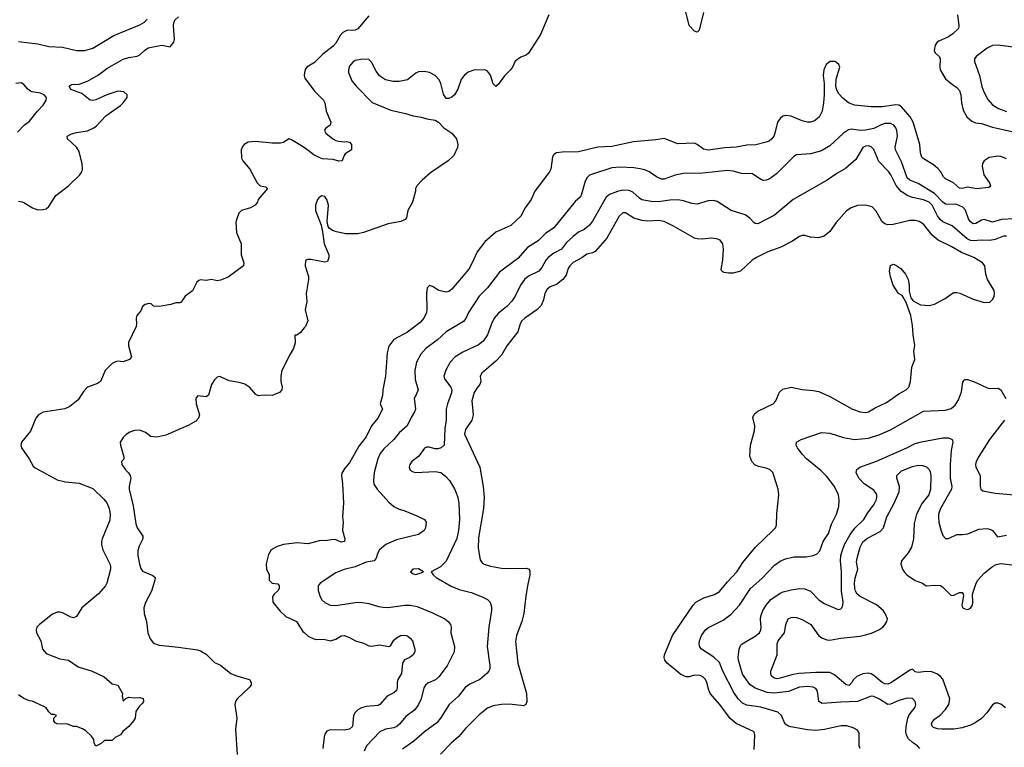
# Model space of a CAD drawing. Header units: inches. Extents: x 1934316 to 2140091, y 524953 to 667329.
# Tile 52 of 256: x 1977939 to 1985075, y 562279 to 567554. Entities that reach past the tile are written whole.
import ezdxf

# ---------------------------------------------------------------- set-up
doc = ezdxf.new("R2010")
doc.units = ezdxf.units.IN
doc.header["$MEASUREMENT"] = 0
doc.layers.add('B9576', color=7, linetype='Continuous')
doc.layers.add('B9586', color=7, linetype='Continuous')

msp = doc.modelspace()

# ---------------------------------------------------------------- linework, layer by layer
at = {"layer": 'B9576', "color": 5}
for points, elevation in [([(1977930, 566237), (1977953.5, 566233.5), (1977970, 566228.2), (1978030.7, 566190), (1978070, 566176.5), (1978110, 566177.8), (1978130, 566183.5), (1978150, 566198.3), (1978199.9, 566280.1), (1978293.7, 566350), (1978375.1, 566430), (1978390, 566451.3), (1978394, 566470), (1978391.2, 566508.8), (1978370, 566597.2), (1978350, 566629.3), (1978285.2, 566690), (1978284, 566710), (1978313.8, 566726.2), (1978350, 566736.4), (1978430, 566748.5), (1978477.2, 566770), (1978495.6, 566784.4), (1978562.8, 566857.2), (1978670, 566931), (1978690, 566951), (1978717.2, 566990), (1978717.2, 567010), (1978694, 567030), (1978650, 567035.1), (1978570, 567009.5), (1978490, 566973.3), (1978470, 566968), (1978450, 566971.2), (1978390, 567018), (1978310, 567047.3), (1978299, 567070), (1978303.2, 567076.8), (1978317.2, 567082.8), (1978370, 567086), (1978430, 567107), (1978510, 567154.4), (1978570, 567199.7), (1978690, 567267.6), (1978730, 567280.2), (1978790.9, 567289.1), (1978810, 567298.7), (1978843, 567330), (1978871.3, 567348.7), (1978968.9, 567368.9), (1979030, 567358), (1979055.3, 567390), (1979062, 567410), (1979054.5, 567510), (1979055.1, 567530), (1979062.6, 567550), (1979090, 567574)], 260), ([(1977930, 567394.8), (1978070, 567378.6), (1978150, 567359.1), (1978250, 567355.6), (1978350, 567331.5), (1978410, 567330.2), (1978470, 567348), (1978621.7, 567438.3), (1978810, 567516.1), (1978843.6, 567536.4), (1978863.3, 567556.7)], 280), ([(1977922.2, 566737.8), (1977971.3, 566790), (1978010, 566818.9), (1978068.5, 566891.5), (1978110, 566934.4), (1978131.3, 566970), (1978132.8, 566990), (1978117.6, 567010), (1978090, 567021.4), (1978030, 567030.6), (1978016.7, 567036.7), (1977998.8, 567050), (1977970, 567083.1), (1977950, 567095), (1977910, 567091.4)], 280), ([(1980000, 566626.6), (1979910, 566683.6), (1979890, 566689.5), (1979850, 566662.9), (1979830, 566658.3), (1979770, 566659.3), (1979649.2, 566670.8), (1979595.1, 566664.9), (1979566, 566650), (1979550.4, 566630), (1979543.1, 566610), (1979546.4, 566550), (1979555.5, 566530), (1979606.7, 566470), (1979659.1, 566370), (1979682.8, 566350), (1979722, 566342), (1979736, 566330), (1979668.5, 566250), (1979661.6, 566230), (1979645.5, 566210), (1979611.2, 566188.8), (1979547.3, 566170), (1979528.2, 566150), (1979512.4, 566110), (1979506.6, 566086.6), (1979510.4, 566010.4), (1979544.4, 565930), (1979544.9, 565850), (1979563.8, 565790), (1979562, 565770), (1979450, 565687), (1979394.2, 565665.8), (1979370, 565660.9), (1979330, 565669.2), (1979290, 565664), (1979250, 565668.7), (1979236.9, 565663.1), (1979222, 565650), (1979191.1, 565588.9), (1979138, 565550), (1979110, 565506), (1979099.6, 565500.4), (1979070, 565502), (1979034, 565490), (1978950, 565475.3), (1978910, 565478), (1978892.9, 565492.9), (1978876, 565496), (1978847.3, 565490), (1978830, 565475.1), (1978816.1, 565443.9), (1978787.7, 565410), (1978782.8, 565390), (1978786.8, 565350), (1978782.8, 565330), (1978727.3, 565212.7), (1978727.2, 565190), (1978748.8, 565110), (1978734, 565090), (1978690, 565073.6), (1978650, 565077.6), (1978634, 565074), (1978610, 565061.3), (1978559.5, 565010), (1978523.8, 564930), (1978503.4, 564916.6), (1978430, 564889.7), (1978400.8, 564859.2), (1978362.9, 564797.1), (1978302.8, 564750), (1978267, 564733), (1978110, 564708.3), (1978074.9, 564690), (1978055, 564665), (1978018.3, 564570), (1977952.4, 564490), (1977946.7, 564470), (1977951.7, 564450), (1978007.4, 564370), (1978037.2, 564317.2), (1978050, 564304.2), (1978210, 564217.7), (1978270, 564203), (1978370, 564194.2), (1978470, 564154), (1978550, 564078.4), (1978570.2, 564050.2), (1978586.7, 564010), (1978593.6, 563970), (1978593.2, 563926.8), (1978536.5, 563790), (1978533.1, 563770), (1978532.9, 563750), (1978541.7, 563710), (1978592.4, 563610), (1978597.1, 563590), (1978596.4, 563570), (1978571.4, 563470), (1978560.9, 563450), (1978510, 563391.8), (1978390, 563289.3), (1978350, 563227), (1978330, 563217.6), (1978310, 563223), (1978250, 563253), (1978230, 563259.7), (1978210, 563259.6), (1978176.9, 563243.1), (1978082.4, 563170), (1978064.2, 563150), (1978058.3, 563130), (1978062, 563110), (1978092.3, 563050), (1978103.2, 562990), (1978130, 562959.6), (1978230, 562920.3), (1978291.7, 562911.7), (1978361.7, 562861.7), (1978464, 562830), (1978550.6, 562790), (1978610, 562738), (1978650.4, 562730.4), (1978684.7, 562670), (1978682, 562650), (1978690, 562614), (1978707.3, 562632.7), (1978730, 562642), (1978770, 562638), (1978810, 562641), (1978834, 562634), (1978836, 562610), (1978830, 562598), (1978804.7, 562575.3), (1978782, 562538), (1978774.8, 562490), (1978764.7, 562470), (1978731.1, 562428.9), (1978687.3, 562392.7), (1978670.7, 562369.3), (1978632, 562350), (1978610, 562328.7), (1978552.7, 562327.3), (1978530, 562306), (1978490, 562288), (1978478, 562310), (1978476.4, 562336.4), (1978460.4, 562360.4), (1978418, 562398), (1978393.6, 562413.6), (1978350, 562428.7), (1978330, 562428.7), (1978285.6, 562445.6), (1978209.5, 562449.5), (1978196.4, 562456.4), (1978186, 562470), (1978186, 562490), (1978206, 562510), (1978190, 562518), (1978170, 562518), (1978150, 562535.3), (1978130, 562564), (1978114.8, 562574.8), (1978030, 562613.2), (1978010, 562616), (1977970, 562631.8), (1977930, 562658.4)], 260), ([(1980000, 565318.7), (1979990, 565308.7), (1979974.9, 565285.1), (1979947.3, 565267.3), (1979932.7, 565267.3), (1979936.3, 565210), (1979924, 565170), (1979898.8, 565130), (1979838.8, 565010), (1979830.8, 564970), (1979830.9, 564930.9), (1979841, 564890), (1979838, 564870), (1979821, 564850), (1979770, 564829.5), (1979710, 564832.3), (1979670, 564827), (1979650, 564836), (1979607.3, 564887.3), (1979570.9, 564910.9), (1979530, 564923.1), (1979456.4, 564936.4), (1979390, 564967), (1979370, 564962), (1979350, 564943.7), (1979330.3, 564910), (1979308.5, 564831.5), (1979290, 564820.7), (1979230, 564826.6), (1979215.5, 564810), (1979217, 564770), (1979241.1, 564690), (1979235.1, 564664.9), (1979216.7, 564643.3), (1979165.4, 564614.6), (1978999, 564541), (1978932.3, 564527.7), (1978890, 564532.6), (1978850, 564560.5), (1978810, 564577.6), (1978770, 564575.1), (1978736.7, 564563.3), (1978710, 564546), (1978690, 564525.2), (1978668.4, 564490), (1978668.7, 564470), (1978694.9, 564385.1), (1978693.2, 564366.8), (1978678, 564350), (1978679.1, 564330), (1978706, 564290), (1978728, 564268), (1978739.5, 564250), (1978744.2, 564230), (1978731.3, 564170), (1978732.3, 564150), (1978762.5, 564030), (1978780.2, 563900.2), (1978790.2, 563870.2), (1978832.7, 563810), (1978832.2, 563790), (1978803.8, 563736.2), (1978795.1, 563704.9), (1978794.2, 563670), (1978806.8, 563606.8), (1978816.3, 563576.3), (1978830, 563557.1), (1978904.7, 563524.7), (1978920.7, 563510), (1978919.1, 563490), (1978895.5, 563410), (1978851.8, 563328.2), (1978839.5, 563290), (1978841.3, 563250), (1978857.6, 563190), (1978867.4, 563110), (1978884.2, 563064.2), (1978910, 563034.9), (1978950, 563018.7), (1979090, 563005.8), (1979226.6, 562986.6), (1979250, 562979.1), (1979290, 562954.3), (1979350, 562893.7), (1979394.2, 562874.2), (1979470, 562814.6), (1979510, 562797.4), (1979604.7, 562770), (1979616, 562750), (1979617.3, 562737.3), (1979617.3, 562730), (1979599.3, 562710), (1979515.3, 562630), (1979502, 562610), (1979499.5, 562590), (1979512.2, 562490), (1979502.6, 562410), (1979514.1, 562225.9)], 280), ([(1980000, 563757.4), (1979950, 563761.4), (1979850, 563749.8), (1979804.8, 563735.2), (1979762, 563710), (1979742.1, 563677.9), (1979724.4, 563610), (1979727.4, 563570), (1979746, 563530), (1979747, 563490), (1979769.3, 563469.3), (1979810, 563465.3), (1979820.6, 563450), (1979819, 563430), (1979810, 563412.8), (1979783.8, 563390), (1979771.8, 563370), (1979774.7, 563330), (1979826.2, 563266.2), (1979867.6, 563227.6), (1979946, 563190), (1979990, 563118.7), (1980000, 563110.4)], 320)]:
    msp.add_lwpolyline(points, dxfattribs=dict(at, elevation=elevation))
at = {"layer": 'B9586', "color": 5}
for points, elevation in [([(1982894.6, 567605.4), (1982863.4, 567476.6), (1982850, 567462.9), (1982830, 567471.1), (1982790, 567511.8), (1982732, 567750)], 280), ([(1981773.4, 567590), (1981714.1, 567445.9), (1981626.8, 567310), (1981610, 567296), (1981570, 567282), (1981530, 567253.2), (1981510.5, 567210), (1981496.3, 567190), (1981452.8, 567147.2), (1981410, 567086), (1981390, 567069.3), (1981370, 567089), (1981351.3, 567151.3), (1981330, 567181.2), (1981310, 567189.4), (1981230, 567186.6), (1981190, 567172.7), (1981160.7, 567150), (1981139.9, 567120.1), (1981114, 567050), (1981090, 567009.3), (1981070, 566992.3), (1981050, 566982.7), (1981030, 566981.2), (1981010, 567014), (1980992.3, 567090), (1980978.2, 567118.2), (1980949.8, 567149.8), (1980910, 567170.8), (1980870, 567179.3), (1980830, 567175), (1980810, 567166), (1980750, 567117.6), (1980690, 567105.5), (1980646.7, 567106.7), (1980590, 567117.2), (1980546.4, 567146.3), (1980521.7, 567181.7), (1980490, 567246), (1980470, 567266), (1980427.2, 567267.2), (1980370, 567256.9), (1980350, 567242.9), (1980330, 567217), (1980321.5, 567190), (1980322, 567170), (1980347.4, 567110), (1980379.5, 567070), (1980492.9, 566952.9), (1980630, 566897.6), (1980734.4, 566874.4), (1980790, 566857.1), (1980850, 566848), (1980890, 566834), (1980950, 566824.9), (1980974.8, 566810), (1981014, 566770), (1981070.2, 566730.2), (1981104.9, 566690), (1981115.5, 566650), (1981112.3, 566627.7), (1981084.9, 566570), (1981044, 566530), (1980916.7, 566443.3), (1980854.9, 566390), (1980818, 566350), (1980808.7, 566330), (1980807.4, 566310), (1980786.3, 566230), (1980751.5, 566170), (1980742.3, 566117.7), (1980734, 566106), (1980702, 566090), (1980610, 566072.7), (1980430.4, 566010), (1980390, 566000.2), (1980301.7, 566001.7), (1980234.7, 566014.7), (1980205.1, 566025.1), (1980182.3, 566042.3), (1980174.9, 566054.9), (1980167, 566090), (1980176.1, 566210), (1980164.2, 566250), (1980150, 566272.3), (1980130, 566277), (1980110, 566264.5), (1980098.4, 566250), (1980082, 566210), (1980083.1, 566170), (1980123.1, 566063.1), (1980134.9, 566014.9), (1980146.4, 565930), (1980179.1, 565850), (1980180.7, 565830), (1980170, 565801.2), (1980150, 565795.1), (1980050, 565816.2), (1980025.5, 565814.5), (1980010, 565808), (1980007, 565770), (1980031.2, 565691.2), (1980032.6, 565670), (1980016.5, 565570), (1980019, 565510), (1980008.5, 565450), (1980027.3, 565370), (1980010, 565328.7), (1980000, 565318.7)], 280), ([(1980470, 567580.5), (1980390, 567487.6), (1980370, 567476.9), (1980310, 567474.7), (1980280.2, 567459.8), (1980261, 567439), (1980230, 567384.7), (1980210, 567361.7), (1980136.3, 567303.7), (1980075.8, 567244.2), (1980020.7, 567210), (1980008.5, 567191.5), (1980003, 567170), (1980000.5, 567150), (1980006, 567130), (1980074.8, 567034.8), (1980141.6, 566970), (1980150.4, 566950), (1980159.5, 566890), (1980193, 566810), (1980190.4, 566789.6), (1980155.3, 566764.7), (1980147.9, 566752.1), (1980150, 566744.7), (1980158.8, 566730), (1980207.7, 566690), (1980230, 566678.4), (1980250, 566672.2), (1980292.3, 566667.7), (1980310.7, 566670.7), (1980330, 566664.7), (1980344.7, 566650), (1980344.7, 566610), (1980299.1, 566580.9), (1980290.5, 566569.5), (1980276, 566530), (1980252, 566528), (1980210, 566539.1), (1980134.3, 566545.7), (1980110, 566553.8), (1980070, 566575), (1980010, 566620.3), (1980000, 566626.6)], 260), ([(1984735.3, 567590), (1984746.4, 567510), (1984742.4, 567490), (1984702, 567450), (1984670, 567429), (1984601.7, 567398.3), (1984588.9, 567390), (1984574, 567370), (1984566, 567330), (1984573.7, 567313.7), (1984605.6, 567285.6), (1984610.2, 567270), (1984607.3, 567210), (1984611.2, 567190), (1984650, 567124.6), (1984688.9, 567090), (1984730, 567062.3), (1984750, 567039.6), (1984760.1, 567010), (1984764.2, 566950), (1984778, 566898), (1984804.4, 566850), (1984839.1, 566819.1), (1984867.1, 566807.1), (1984910, 566800.4), (1984990, 566774.6), (1985130, 566742.6)], 320), ([(1985191.9, 567348.1), (1985030, 567368.4), (1984990, 567366.3), (1984952.1, 567347.9), (1984872.4, 567287.6), (1984859.5, 567270), (1984858, 567250), (1984894.7, 567150), (1984912.6, 567070), (1984927.7, 567030), (1984955.4, 566975.4), (1984990, 566936), (1985032.7, 566910), (1985090, 566887.3)], 340), ([(1985090, 566546), (1985050, 566562.2), (1985030, 566565), (1984965.8, 566554.2), (1984928.8, 566530), (1984917.3, 566510), (1984914.4, 566490), (1984926.9, 566430), (1984967, 566370), (1984974.4, 566350), (1984970, 566341.2), (1984963, 566337), (1984873.4, 566326.6), (1984810, 566340.3), (1984770, 566331.1), (1984750, 566331.5), (1984706.6, 566370), (1984650, 566400.4), (1984634.9, 566414.9), (1984613.1, 566453.1), (1984594.5, 566474.5), (1984561.3, 566501.3), (1984487.1, 566547.1), (1984478, 566558), (1984467.5, 566587.5), (1984463.1, 566650), (1984414.9, 566810), (1984392.8, 566850), (1984330, 566921.5), (1984310, 566933.4), (1984290, 566937), (1984190, 566921.4), (1984110, 566921.6), (1983990, 566933.8), (1983946, 566950), (1983905, 566985), (1983877, 567017), (1983862.4, 567042.4), (1983853.7, 567070), (1983857.3, 567122.8), (1983883.6, 567210), (1983876.2, 567230), (1983850, 567251.3), (1983812, 567250), (1983784.9, 567230), (1983766, 567190), (1983762.4, 567150), (1983770.4, 567090), (1983770.3, 567010.4), (1983765.3, 566950), (1983754.9, 566890), (1983733, 566847), (1983699.2, 566820.8), (1983670, 566811.1), (1983650, 566810.9), (1983610, 566820.7), (1983530, 566854), (1983490, 566859.7), (1983470, 566854.3), (1983450, 566837.6), (1983430.2, 566809.8), (1983413.2, 566730), (1983404.7, 566710), (1983390, 566689.7), (1983370, 566673.5), (1983350, 566665.3), (1983273.9, 566646.1), (1983210, 566643.1), (1983130.8, 566629.2), (1983050, 566624.7), (1982930, 566607.2), (1982895.7, 566615.7), (1982850, 566649.6), (1982830, 566658.4), (1982710, 566654), (1982610, 566693.6), (1982550, 566682.4), (1982387.2, 566667.2), (1982230, 566633.7), (1982130.2, 566629.8), (1981990, 566594.6), (1981870, 566594), (1981830, 566589.6), (1981810, 566577), (1981799.9, 566560.1), (1981788.9, 566471.1), (1981778.4, 566450), (1981673.7, 566310), (1981646.7, 566250), (1981603.1, 566190), (1981570, 566129.5), (1981498.6, 566061.4), (1981390, 566014.3), (1981310, 565943.6), (1981254.9, 565870), (1981219.1, 565790), (1981193.9, 565746.1), (1981070, 565600.5), (1981050, 565584.4), (1981030, 565578.7), (1980976, 565590), (1980930, 565620.5), (1980910, 565627), (1980893, 565610), (1980887.7, 565567.7), (1980889, 565450), (1980886.5, 565430), (1980867.9, 565390), (1980841.5, 565358.5), (1980750, 565288.7), (1980650, 565234.3), (1980613.6, 565186.4), (1980601.8, 565138.2), (1980591.3, 564970), (1980571.5, 564871.5), (1980569.2, 564830), (1980551.8, 564770), (1980568, 564730), (1980535.3, 564664.7), (1980489.5, 564610.5), (1980451.2, 564530), (1980397.5, 564462.5), (1980330, 564340.5), (1980296.7, 564303.3), (1980274.2, 564265.8), (1980271.3, 564248.7), (1980279, 564190), (1980286.7, 564050), (1980278.8, 563950), (1980284, 563910), (1980279.5, 563850), (1980294.9, 563790), (1980293.4, 563770), (1980270, 563766.6), (1980230, 563784.2), (1980210, 563784.5), (1980170, 563778.2), (1980110, 563776.4), (1980030, 563755), (1980000, 563757.4)], 320), ([(1985150, 566109.8), (1985055.7, 566104.3), (1984990, 566085.5), (1984930, 566105.5), (1984910, 566100.3), (1984870, 566077), (1984850, 566073.5), (1984826.6, 566090), (1984815.4, 566110), (1984793.9, 566173.9), (1984775.8, 566195.8), (1984730, 566213.4), (1984650, 566217), (1984630, 566229.9), (1984570, 566293.1), (1984450, 566365.9), (1984390, 566391.5), (1984370, 566407), (1984330, 566524.2), (1984286.6, 566610), (1984283.5, 566630), (1984301.8, 566710), (1984297.3, 566750), (1984289.8, 566770), (1984274.2, 566790), (1984250, 566801.3), (1984210, 566800.8), (1984186.4, 566793.6), (1984130, 566765), (1984070, 566752.1), (1984030, 566749.9), (1983970, 566760.3), (1983945.3, 566754.7), (1983910, 566731.1), (1983810, 566639.7), (1983750, 566602.4), (1983670, 566581), (1983570, 566574), (1983550, 566561.6), (1983424.4, 566435.5), (1983370, 566396.9), (1983350, 566389.7), (1983330, 566388.3), (1983310, 566395.8), (1983250, 566435.4), (1983170, 566438), (1983110, 566456.4), (1983070, 566460.9), (1982890, 566440.2), (1982750, 566437.6), (1982690, 566426.6), (1982610, 566398), (1982590, 566397.7), (1982553.5, 566413.5), (1982502, 566450), (1982470, 566464.2), (1982433.6, 566473.6), (1982390, 566479.8), (1982290, 566483.5), (1982230, 566479), (1982090, 566434.8), (1982070, 566426), (1982051.7, 566410), (1982036.7, 566383.3), (1982011.7, 566288.3), (1982002.6, 566270), (1981965.4, 566234.6), (1981810, 566045.7), (1981750, 566003.9), (1981697.4, 565950), (1981618.3, 565901.7), (1981550, 565821.7), (1981416.7, 565723.3), (1981330.3, 565610), (1981269.1, 565550), (1981191.4, 565430), (1981172.8, 565387.2), (1981154.6, 565365.4), (1981030, 565290.9), (1980966.1, 565233.9), (1980881.7, 565170), (1980846.3, 565130), (1980813.8, 565070), (1980802.8, 565010), (1980805.1, 564945.1), (1980828.1, 564870), (1980810.9, 564829.1), (1980797.4, 564810), (1980807, 564730), (1980801.3, 564710), (1980776.5, 564670), (1980748.4, 564610), (1980690, 564559.7), (1980650.3, 564510), (1980577.3, 564442.7), (1980552.3, 564410), (1980534.2, 564370), (1980507.9, 564270), (1980502.3, 564210), (1980506.4, 564186.4), (1980528.8, 564150), (1980615.5, 564055.5), (1980650, 564024.9), (1980690, 564004.9), (1980730, 563993.7), (1980817.5, 563957.5), (1980874, 563930), (1980885.5, 563910), (1980880.4, 563870), (1980870.2, 563849.8), (1980830, 563822.6), (1980670, 563783.2), (1980592, 563750), (1980547.2, 563710), (1980535, 563690), (1980523.2, 563650), (1980508.2, 563631.8), (1980450, 563621), (1980370, 563586.5), (1980290, 563567.4), (1980230, 563544.5), (1980115.8, 563470), (1980103.1, 563450), (1980103.4, 563416.6), (1980117, 563370), (1980129.3, 563349.3), (1980150, 563328.7), (1980190, 563308.9), (1980230, 563306.7), (1980370, 563329.2), (1980410, 563331.4), (1980470, 563321.7), (1980539.9, 563299.9), (1980574, 563294), (1980610, 563293.6), (1980730, 563309.3), (1980770, 563308.4), (1980818.7, 563298.7), (1980930, 563254), (1981020.7, 563210), (1981044.9, 563190), (1981060.5, 563170), (1981066.8, 563150), (1981063.1, 563110), (1981090.2, 563010), (1981089, 562970), (1981038.3, 562870), (1980976.9, 562790), (1980951.5, 562768.5), (1980896.8, 562743.2), (1980880.2, 562730), (1980869.3, 562710), (1980848.3, 562630), (1980829.2, 562590), (1980803.2, 562550), (1980737.9, 562502.1), (1980692.8, 562447.2), (1980671.7, 562430), (1980650, 562421.4), (1980589.4, 562410.6), (1980550, 562391.1), (1980451.4, 562290), (1980434.7, 562250)], 340), ([(1985090, 565985.5), (1985070, 565985.5), (1985010, 565959.5), (1984970, 565952.5), (1984910, 565955.4), (1984850, 565950.4), (1984830, 565953.8), (1984805.3, 565965.3), (1984698.5, 566058.5), (1984630, 566089.2), (1984610, 566104.9), (1984591.3, 566131.3), (1984552.8, 566210), (1984530, 566231.3), (1984490, 566247.4), (1984410, 566263.9), (1984375.8, 566275.8), (1984327.3, 566307.3), (1984290.7, 566350.7), (1984252, 566430), (1984237.9, 566450), (1984164.9, 566524.9), (1984130, 566612.9), (1984110, 566632.8), (1984090, 566638.3), (1984070, 566637.1), (1984050, 566628), (1984000, 566540), (1983924.3, 566475.7), (1983861.4, 566438.6), (1983792.2, 566390), (1983543.8, 566250), (1983410, 566136), (1983290, 566072.8), (1983270, 566075.8), (1983261.6, 566081.6), (1983230, 566114.3), (1983198.2, 566138.2), (1983094.5, 566170), (1982994.7, 566234.7), (1982970, 566243.5), (1982930, 566241.1), (1982850, 566216.9), (1982810, 566221.5), (1982750, 566240.3), (1982710, 566247), (1982650, 566245), (1982570, 566232.5), (1982514.8, 566234.8), (1982448.2, 566248.2), (1982430, 566258.9), (1982383.7, 566303.7), (1982356.1, 566316.1), (1982310, 566317), (1982270.7, 566309.3), (1982214.4, 566285.6), (1982190, 566266.9), (1982090, 566092.4), (1982070, 566065.3), (1982030, 566032), (1981990, 566012.9), (1981950, 565982.5), (1981902.3, 565937.7), (1981865.2, 565890), (1981810, 565860.2), (1981770.2, 565830), (1981752.2, 565810), (1981723.1, 565756.9), (1981702.3, 565730), (1981626.3, 565693.7), (1981597.2, 565670), (1981569.2, 565630), (1981530.2, 565550), (1981506.6, 565513.4), (1981470, 565474.5), (1981410, 565427.4), (1981378.6, 565390), (1981358.8, 565350), (1981330.7, 565269.3), (1981297, 565223), (1981263.2, 565196.8), (1981150, 565143.1), (1981095.8, 565110), (1981059, 565070), (1981026.6, 565013.4), (1981014, 564970), (1981017.2, 564950), (1981063.6, 564890), (1981070.2, 564870), (1981068.7, 564848.7), (1981038.8, 564770), (1981029.2, 564730), (1981030.2, 564650), (1981019.3, 564590), (1981014.3, 564470), (1980993, 564450), (1980970, 564443.1), (1980950, 564443.5), (1980905.8, 564454.2), (1980890, 564454.7), (1980873.5, 564446.5), (1980831, 564389), (1980781.6, 564350), (1980766.4, 564330), (1980761.6, 564310), (1980770, 564287.7), (1980790, 564274.9), (1980810, 564270.4), (1980950, 564279.5), (1980991.4, 564271.4), (1981025.7, 564245.7), (1981053.1, 564213.1), (1981090, 564153.4), (1981103.2, 564123.2), (1981114.4, 564090), (1981120.7, 564050), (1981125.8, 563930), (1981118.9, 563850), (1981106.7, 563793.3), (1981030, 563627.6), (1980990, 563587.8), (1980922, 563550), (1980934.8, 563530), (1980957.3, 563510), (1981066, 563446), (1981123.5, 563423.5), (1981210, 563402.4), (1981290.7, 563370), (1981330.2, 563350.2), (1981348.5, 563330), (1981358.2, 563298.2), (1981359, 563270), (1981339.7, 563150), (1981327.1, 563010), (1981347.2, 562872.8), (1981345.3, 562850), (1981338.4, 562830), (1981325.7, 562814.3), (1981274.9, 562770), (1981202.3, 562737.7), (1981168, 562712), (1981118.3, 562650), (1981051.7, 562588.3), (1980990.1, 562489.9), (1980962.7, 562457.3), (1980873.1, 562390), (1980796, 562324), (1980713.3, 562266.7)], 360), ([(1983262, 562262), (1983268.1, 562368.1), (1983262, 562390), (1983132.8, 562452.8), (1983087.6, 562487.6), (1983012.7, 562590), (1982944.2, 562670), (1982933.8, 562693.8), (1982920.3, 562750), (1982909.7, 562770), (1982890, 562789.7), (1982870, 562799.7), (1982830, 562800.9), (1982790, 562789.8), (1982770, 562790.8), (1982730, 562805.8), (1982632.6, 562890), (1982615.8, 562910), (1982609.7, 562930), (1982612.3, 562950), (1982670, 563090.4), (1982819.2, 563310), (1982839.7, 563330), (1982896.8, 563363.2), (1982974.3, 563385.7), (1983011.6, 563408.4), (1983070, 563479), (1983137.6, 563550), (1983181.3, 563618.7), (1983271, 563730), (1983398, 563850), (1983415.8, 563870), (1983425.1, 563890), (1983426.2, 563973.8), (1983440.9, 564110), (1983436, 564150), (1983406, 564250), (1983397.2, 564270), (1983379, 564290), (1983350, 564301.6), (1983294.3, 564314.3), (1983267.9, 564327.9), (1983246.3, 564350), (1983229.8, 564389.8), (1983234.8, 564470), (1983265.8, 564574.2), (1983266.2, 564610), (1983252.8, 564670), (1983264, 564696), (1983290, 564716.5), (1983399.3, 564770), (1983419.3, 564790), (1983446.8, 564853.2), (1983470, 564876), (1983530, 564890.8), (1983610, 564873.4), (1983690, 564866.4), (1983730, 564857.6), (1983810, 564822.6), (1983975.5, 564730), (1984030, 564711.3), (1984070, 564705.8), (1984092, 564710), (1984139, 564741), (1984222, 564778), (1984310, 564840.3), (1984363.6, 564870), (1984383.5, 564890), (1984396.4, 564930), (1984405.8, 565034.2), (1984426, 565090), (1984419.6, 565150), (1984427.9, 565192.1), (1984413.7, 565270), (1984410, 565338), (1984397, 565410), (1984363.1, 565503.1), (1984343.1, 565543.1), (1984334.6, 565554.6), (1984308.7, 565570), (1984269, 565630), (1984249.5, 565689.5), (1984243.7, 565730), (1984250, 565771.3), (1984270, 565781), (1984290, 565774.8), (1984326, 565750), (1984358.8, 565710), (1984378.8, 565670), (1984384.7, 565630), (1984384.7, 565584.7), (1984396.9, 565536.9), (1984414.8, 565514.8), (1984466.7, 565486.7), (1984530, 565482.6), (1984570, 565491.8), (1984646.6, 565533.4), (1984690, 565564.4), (1984710, 565574.9), (1984730, 565577.1), (1984751.9, 565571.9), (1984850, 565528.5), (1984930, 565503), (1984970, 565506.8), (1984992.9, 565527.1), (1985002.9, 565550), (1985005.1, 565570), (1985000.5, 565590), (1984953.6, 565670), (1984941.6, 565710), (1984933.2, 565770), (1984916, 565790), (1984854.5, 565830), (1984765.2, 565865.2), (1984690, 565909.8), (1984595.8, 565955.8), (1984552.6, 565992.6), (1984490, 566071.2), (1984459.3, 566090), (1984430, 566098.3), (1984390, 566097.4), (1984270, 566069.6), (1984227.5, 566067.5), (1984210, 566072.7), (1984190, 566089.3), (1984145.8, 566165.8), (1984116.3, 566196.3), (1984070, 566209.6), (1984010, 566207.3), (1983966, 566190), (1983932.2, 566167.8), (1983857.7, 566082.3), (1983810, 566019.3), (1983770, 565983.7), (1983728.3, 565971.7), (1983670, 565976.2), (1983630, 565989.4), (1983610, 565989.5), (1983590, 565982.9), (1983534.5, 565945.5), (1983455.2, 565904.8), (1983362, 565870), (1983278, 565830), (1983248.2, 565810), (1983162.8, 565730), (1983110, 565716.3), (1983076.6, 565716.6), (1983042, 565722), (1983029, 565730), (1983023.7, 565743.7), (1983035.6, 565810), (1983039.7, 565890), (1983035.6, 565930), (1983015.4, 565955.4), (1982990, 565964.2), (1982950, 565969.7), (1982890, 565963.1), (1982850, 565964.4), (1982830.3, 565969.6), (1982677.3, 566057.3), (1982610, 566089.8), (1982570, 566098.3), (1982490, 566092.2), (1982450, 566096.8), (1982390, 566114.6), (1982330, 566153.6), (1982310, 566153.1), (1982284.5, 566130), (1982195.6, 565970), (1982110, 565872.1), (1982090, 565862.8), (1982050, 565854.2), (1982012.5, 565827.5), (1981950, 565794.1), (1981925.4, 565770), (1981914, 565750), (1981898.9, 565701.1), (1981874.9, 565670), (1981830, 565634.9), (1981784, 565616), (1981760.8, 565599.2), (1981745.6, 565570), (1981736.3, 565523.7), (1981718.2, 565481.8), (1981687.4, 565450), (1981599.6, 565390), (1981579.1, 565370), (1981567.2, 565350), (1981548.9, 565290), (1981470.1, 565189.9), (1981430, 565121.1), (1981390, 565077.2), (1981289.4, 564990.6), (1981277.4, 564970), (1981280.2, 564930), (1981274.2, 564910), (1981253.9, 564886.1), (1981233.9, 564850), (1981217.1, 564790), (1981224.5, 564690), (1981221.8, 564670), (1981215.3, 564650), (1981170, 564582.4), (1981163.3, 564550), (1981275.2, 564310), (1981297.7, 564170), (1981304.7, 564090), (1981301.1, 564010), (1981263.3, 563796.7), (1981262.6, 563722.6), (1981277.4, 563637.4), (1981290, 563616.4), (1981305.8, 563605.8), (1981351.2, 563591.2), (1981430, 563578.5), (1981490, 563574.7), (1981610, 563578), (1981631.5, 563571.5), (1981637.2, 563557.2), (1981637.4, 563530), (1981618.3, 563450), (1981606.3, 563373.7), (1981593.8, 563250), (1981577.7, 563190), (1981540.8, 563090), (1981533.3, 563046.7), (1981548.3, 562890), (1981613.4, 562670), (1981615.8, 562610), (1981607.7, 562590), (1981590, 562578.7), (1981490, 562591.7), (1981430, 562589.8), (1981370, 562579.3), (1981330, 562563.5), (1981270, 562514), (1981170, 562415.1), (1981122.6, 562357.4), (1981066.3, 562310), (1980989.5, 562230.5)], 380), ([(1984031.2, 562271.2), (1984024, 562290), (1984023.5, 562383.5), (1984010, 562402.9), (1983979.5, 562419.5), (1983934.1, 562434.1), (1983890, 562435), (1983772.5, 562407.5), (1983710, 562401.5), (1983650, 562406.8), (1983527.4, 562427.4), (1983510, 562432.6), (1983487.2, 562447.2), (1983461, 562510), (1983434.5, 562534.5), (1983310, 562570.5), (1983210, 562583.9), (1983178.5, 562598.5), (1983145.3, 562630), (1983115.5, 562675.5), (1983035, 562830), (1983010, 562894.5), (1982970, 562933.6), (1982879.6, 562990), (1982867.7, 563007.7), (1982863.5, 563030), (1982866.2, 563050), (1982881.5, 563090), (1982909.9, 563130.1), (1982931.4, 563148.6), (1983038.1, 563201.9), (1983096.6, 563243.4), (1983156.8, 563310), (1983236.8, 563430), (1983317.6, 563502.4), (1983410, 563599), (1983450, 563628.9), (1983490, 563646.5), (1983550, 563659.6), (1983640.1, 563659.9), (1983690, 563668.9), (1983718, 563682), (1983737.8, 563702.2), (1983761.8, 563770), (1983802, 563830), (1983823.1, 563896.9), (1983858.5, 563970), (1983874.9, 564025.1), (1983879.2, 564070), (1983872.9, 564110), (1983843.5, 564170), (1983790, 564241), (1983746.1, 564286.1), (1983641.1, 564370), (1983610, 564403), (1983576.3, 564450), (1983567.3, 564470), (1983569.4, 564490), (1983602.7, 564510), (1983750, 564560.3), (1983810, 564555.3), (1983910, 564524.4), (1983990, 564509.2), (1984090, 564520.2), (1984173.9, 564546.1), (1984250, 564580.7), (1984490, 564714.7), (1984650, 564722.2), (1984690, 564734), (1984719.5, 564760.5), (1984742.2, 564797.8), (1984764.7, 564855.3), (1984775.1, 564924.9), (1984781.7, 564938.3), (1984790, 564944.9), (1984810, 564944.9), (1984870, 564923.6), (1984950, 564885.3), (1984970, 564880.3), (1985030, 564881.6), (1985050, 564870.6), (1985087.1, 564807.1)], 360), ([(1985076, 564650), (1984968.9, 564510), (1984890, 564387), (1984871.7, 564350), (1984866.5, 564330), (1984867.7, 564310), (1984900.8, 564250), (1984900.3, 564170), (1984906, 564150), (1984919, 564139), (1985010, 564122.3), (1985148.9, 564108.9)], 360), ([(1984464, 562270), (1984446.3, 562290), (1984410, 562314.2), (1984381.1, 562341.1), (1984366.4, 562366.4), (1984361.6, 562390), (1984363.7, 562430), (1984375.5, 562490), (1984386, 562514), (1984428.2, 562570), (1984434.5, 562590), (1984430, 562611.3), (1984410, 562632.1), (1984370, 562635), (1984310, 562618.3), (1984250, 562592), (1984230, 562589.7), (1984170, 562628.1), (1984130, 562647.1), (1984110, 562650.8), (1984010, 562609.9), (1983890, 562606.8), (1983756.3, 562596.3), (1983731, 562611), (1983724.8, 562670), (1983719.8, 562690), (1983710, 562704.4), (1983690, 562715.6), (1983650, 562720.8), (1983590, 562713.9), (1983510, 562683.2), (1983410, 562670.8), (1983356.1, 562676.1), (1983268.8, 562708.8), (1983230, 562735), (1983177.6, 562810), (1983149.1, 562910), (1983147.4, 562932.6), (1983153.7, 562990), (1983164, 563016), (1983176.2, 563030), (1983270, 563083.6), (1983301.1, 563110), (1983310.9, 563130), (1983312.7, 563147.3), (1983307.4, 563207.4), (1983309.8, 563230), (1983325.3, 563270), (1983349.8, 563310), (1983383.5, 563350), (1983450, 563396.2), (1983473, 563407), (1983530, 563421.2), (1983590, 563429.1), (1983630, 563427.9), (1983670.2, 563410.2), (1983730, 563347.4), (1983770, 563321.7), (1983870, 563278), (1983890, 563282), (1983898, 563290), (1983905.6, 563310), (1983906.3, 563333.7), (1983896.1, 563410), (1983895.8, 563550), (1983887.7, 563630), (1983891.5, 563668.5), (1983900.3, 563699.7), (1983918, 563750), (1983958.2, 563821.8), (1983992.9, 563867.1), (1984058, 563930), (1984084.4, 563975.6), (1984130, 564037.6), (1984146.6, 564070), (1984150.9, 564090), (1984150.7, 564110.7), (1984130, 564143.5), (1984059.7, 564190), (1984020.4, 564230), (1984001.3, 564270), (1984006.1, 564293.9), (1984029.3, 564310), (1984147.7, 564352.3), (1984369.6, 564450), (1984430, 564482.3), (1984474.5, 564494.5), (1984630, 564521.3), (1984670, 564521.7), (1984698, 564510), (1984703.1, 564490), (1984690.2, 564430), (1984683.5, 564330), (1984683.2, 564230), (1984695.2, 564170), (1984692.9, 564150), (1984613.2, 564010), (1984598.6, 563970), (1984597.2, 563950), (1984600.7, 563910), (1984615.1, 563855.1), (1984630, 563814.8), (1984650, 563793.4), (1984670, 563792.7), (1984730, 563822), (1984770, 563821.7), (1984810, 563827.6), (1984890, 563861.5), (1984950, 563865.3), (1984970, 563861.3), (1984990, 563850.4), (1985024.8, 563804.8), (1985090, 563818)], 340), ([(1985084.4, 562564.4), (1985050, 562591.1), (1985030, 562599.7), (1985010, 562599.1), (1984990, 562588), (1984949, 562530), (1984910, 562488.5), (1984863.6, 562456.4), (1984830, 562440.3), (1984770, 562419.8), (1984710, 562410.6), (1984622, 562410), (1984590, 562413.2), (1984562.9, 562422.9), (1984551.7, 562431.7), (1984547, 562450), (1984550, 562455.8), (1984570, 562482.4), (1984610, 562511.4), (1984650, 562552.6), (1984672.9, 562590), (1984681, 562630), (1984630, 562772.4), (1984613.1, 562793.1), (1984591.1, 562810), (1984550, 562825.3), (1984510, 562828), (1984450, 562820.3), (1984430, 562825.4), (1984410, 562844.7), (1984390, 562839.4), (1984258.2, 562750), (1984230, 562737.2), (1984210, 562738.3), (1984190, 562747.7), (1984130, 562799.9), (1984110, 562811.5), (1984090, 562816.1), (1984050, 562811.8), (1984006.6, 562793.4), (1983981.5, 562770), (1983970, 562748.2), (1983950, 562727.2), (1983930, 562731.5), (1983845.4, 562805.4), (1983810, 562820.5), (1983710, 562820.4), (1983586.5, 562813.5), (1983534.7, 562805.3), (1983450, 562780.3), (1983430, 562776.4), (1983410, 562779.7), (1983390, 562793.2), (1983382.4, 562810), (1983382, 562830), (1983429.8, 562950), (1983427.8, 563030), (1983436.5, 563050), (1983482.4, 563110), (1983490.8, 563170), (1983508.4, 563210), (1983530, 563220.7), (1983550, 563222), (1983570, 563220.6), (1983610, 563205.6), (1983672.4, 563170), (1983730, 563087.2), (1983758, 563070), (1983790, 563057.6), (1983810, 563055.5), (1983889.9, 563070.1), (1984030, 563085.1), (1984070, 563093.4), (1984113.5, 563106.5), (1984164.7, 563130), (1984194.2, 563150), (1984210, 563166.7), (1984224.4, 563190), (1984228.1, 563210), (1984212.8, 563250), (1984197.5, 563270), (1984150, 563312), (1984030, 563371.7), (1984009.6, 563389.6), (1983997.1, 563410), (1983991.3, 563430), (1983989.4, 563470), (1983994.2, 563505.8), (1984012.7, 563570), (1984004.3, 563624.3), (1984007.6, 563650), (1984029.9, 563730), (1984050.3, 563769.7), (1984084.4, 563795.6), (1984176.2, 563843.8), (1984199.9, 563870), (1984224.2, 563950), (1984275.7, 564044.3), (1984313.9, 564130), (1984315.2, 564170), (1984295.1, 564230), (1984297.3, 564250), (1984302.4, 564257.6), (1984330, 564282.2), (1984410, 564315.2), (1984450, 564324.2), (1984481.9, 564321.9), (1984512.1, 564312.1), (1984530, 564292.9), (1984537.1, 564277.1), (1984542.7, 564250), (1984539.9, 564150), (1984527.3, 564110), (1984480.8, 564050), (1984439.5, 563970), (1984422.5, 563902.5), (1984416.9, 563790), (1984401.5, 563730), (1984379.6, 563690), (1984330.2, 563630), (1984326.2, 563610), (1984336.9, 563570), (1984349.2, 563550), (1984369.5, 563529.5), (1984428.2, 563488.2), (1984482, 563470), (1984510, 563450.4), (1984570, 563454.2), (1984611.6, 563451.6), (1984630, 563440.3), (1984690, 563378.4), (1984710, 563382.6), (1984750, 563402), (1984770, 563400.7), (1984778, 563390), (1984778.7, 563378.7), (1984766.7, 563310), (1984770, 563298.8), (1984775.5, 563290), (1984790, 563281.7), (1984810, 563279), (1984831.2, 563288.8), (1984844.2, 563310), (1984847.4, 563330), (1984844.7, 563390), (1984872.4, 563470), (1984883.5, 563490), (1984930, 563542), (1984990, 563590.3), (1985016.1, 563603.9), (1985050, 563612.2), (1985130, 563602.7)], 320), ([(1980000, 563110.4), (1980030, 563085.8), (1980070, 563066), (1980090, 563061.1), (1980143.6, 563063.6), (1980191, 563051), (1980230, 563062.4), (1980270, 563088.2), (1980290, 563088.9), (1980330, 563076.1), (1980373, 563050), (1980430, 563034.2), (1980470, 563015.3), (1980490, 563012.6), (1980550, 563021.1), (1980611.1, 563008.9), (1980626.3, 563013.7), (1980650, 563056.3), (1980670, 563073.4), (1980698, 563090), (1980730, 563093), (1980750, 563086.8), (1980770, 563070.6), (1980784.9, 563050), (1980802, 562990), (1980802, 562970), (1980790.5, 562950), (1980767.3, 562930), (1980727.8, 562912.2), (1980713.6, 562890), (1980705.7, 562814.3), (1980679.6, 562770), (1980673.8, 562750), (1980674.7, 562710), (1980670, 562689.7), (1980650, 562673.3), (1980602, 562650), (1980550.1, 562589.9), (1980537.4, 562582.5), (1980450, 562574.3), (1980415.8, 562564.2), (1980389, 562550), (1980369.6, 562530.4), (1980357.5, 562510), (1980350.2, 562430), (1980330.1, 562409.9), (1980290, 562402.6), (1980190, 562404.7), (1980164.9, 562395.1), (1980150, 562374), (1980146, 562354), (1980136, 562270)], 320)]:
    msp.add_lwpolyline(points, dxfattribs=dict(at, elevation=elevation))
at = {"layer": 'B9586', "color": 5, "elevation": 360}
msp.add_lwpolyline([(1980830, 563572), (1980788.5, 563571.5), (1980771.3, 563550), (1980790, 563536), (1980810, 563531), (1980850, 563544.7), (1980866, 563550)], close=True, dxfattribs=at)

doc.saveas('drawing.dxf')
